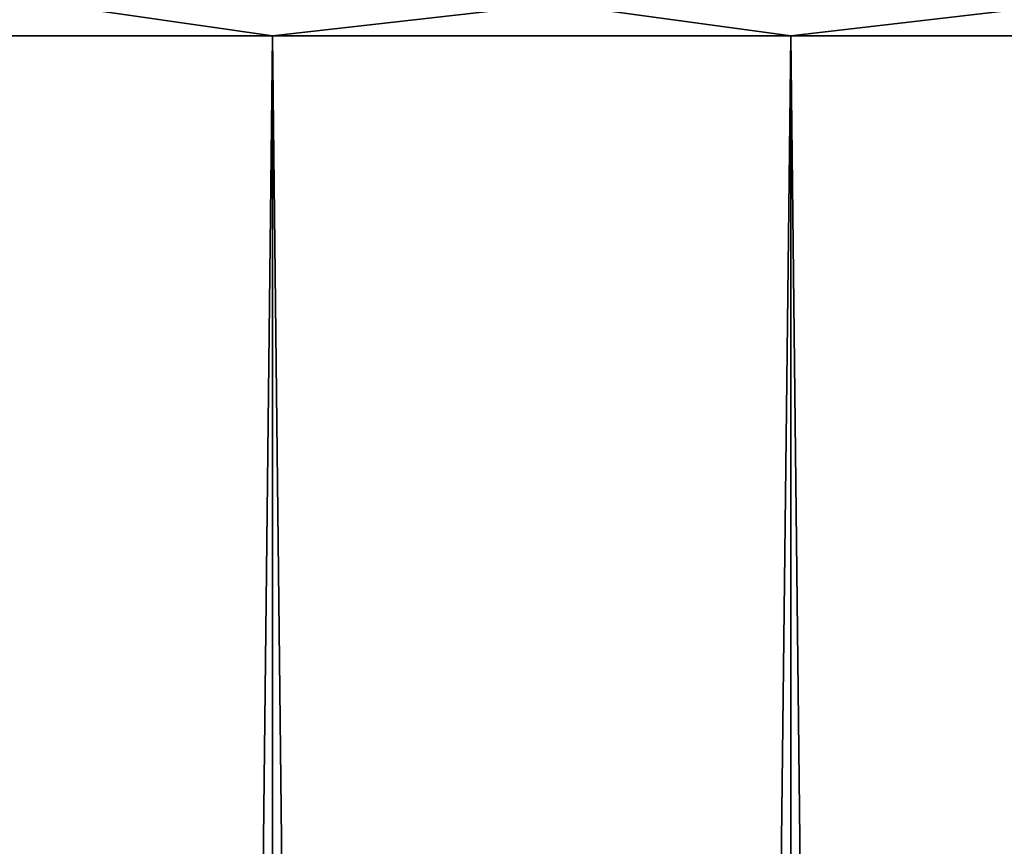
# Model space of a CAD drawing. Header units: millimetres. Extents: x -68 to 68, y 0 to 255.
# Tile 151 of 217: x -9 to -4, y 247 to 251. Entities that reach past the tile are written whole.
import ezdxf

# ---------------------------------------------------------------- set-up
doc = ezdxf.new("R2010")
doc.units = ezdxf.units.MM
doc.header["$LTSCALE"] = 41.718519
for name, color, linetype in [('82', 7, 'CONTINUOUS'), ('83', 7, 'CONTINUOUS'), ('84', 7, 'CONTINUOUS'), ('85', 7, 'CONTINUOUS')]:
    doc.layers.add(name, color=color, linetype=linetype)

msp = doc.modelspace()

# ---------------------------------------------------------------- linework, layer by layer
at = {"layer": '82', "color": 250, "linetype": 'Continuous', "true_color": 0x1c1c1c}
for points in [[(-10.1709, 251, -41.265), (-7.6608, 251, -41.8038), (-10.1709, 27.5, -41.265), (-10.1709, 251, -41.265)], [(-10.1709, 27.5, -41.265), (-7.6608, 251, -41.8038), (-7.6608, 27.5, -41.8038), (-10.1709, 27.5, -41.265)], [(-7.6608, 251, -41.8038), (-5.1228, 251, -42.1901), (-7.6608, 27.5, -41.8038), (-7.6608, 251, -41.8038)], [(-7.6608, 27.5, -41.8038), (-5.1228, 251, -42.1901), (-5.1228, 27.5, -42.1901), (-7.6608, 27.5, -41.8038)], [(-5.1228, 251, -42.1901), (-2.5661, 251, -42.4225), (-5.1228, 27.5, -42.1901), (-5.1228, 251, -42.1901)], [(-5.1228, 27.5, -42.1901), (-2.5661, 251, -42.4225), (-2.5661, 27.5, -42.4225), (-5.1228, 27.5, -42.1901)]]:
    msp.add_3dface(points, dxfattribs=at)
at = {"layer": '83', "color": 250, "linetype": 'Continuous', "true_color": 0x1c1c1c}
for points in [[(-7.6608, 251, 41.8038), (-10.1709, 251, 41.265), (-7.6608, 27.5, 41.8038), (-7.6608, 251, 41.8038)], [(-7.6608, 27.5, 41.8038), (-10.1709, 251, 41.265), (-10.1709, 27.5, 41.265), (-7.6608, 27.5, 41.8038)], [(-5.1228, 251, 42.1901), (-7.6608, 251, 41.8038), (-5.1228, 27.5, 42.1901), (-5.1228, 251, 42.1901)], [(-5.1228, 27.5, 42.1901), (-7.6608, 251, 41.8038), (-7.6608, 27.5, 41.8038), (-5.1228, 27.5, 42.1901)], [(-2.5661, 251, 42.4225), (-5.1228, 251, 42.1901), (-2.5661, 27.5, 42.4225), (-2.5661, 251, 42.4225)], [(-2.5661, 27.5, 42.4225), (-5.1228, 251, 42.1901), (-5.1228, 27.5, 42.1901), (-2.5661, 27.5, 42.4225)]]:
    msp.add_3dface(points, dxfattribs=at)
at = {"layer": '84', "color": 250, "linetype": 'Continuous', "true_color": 0x1c1c1c}
for points in [[(-10.1709, 251, 41.265), (-8.7516, 251.1564, 41.5766), (-11.1992, 251.1564, 40.9851), (-10.1709, 251, 41.265)], [(-10.1709, 251, 41.265), (-7.6608, 251, 41.8038), (-8.7516, 251.1564, 41.5766), (-10.1709, 251, 41.265)], [(-7.6608, 251, 41.8038), (-6.2732, 251.1564, 42.022), (-8.7516, 251.1564, 41.5766), (-7.6608, 251, 41.8038)], [(-7.6608, 251, 41.8038), (-5.1228, 251, 42.1901), (-6.2732, 251.1564, 42.022), (-7.6608, 251, 41.8038)], [(-5.1228, 251, 42.1901), (-3.7727, 251.1564, 42.3199), (-6.2732, 251.1564, 42.022), (-5.1228, 251, 42.1901)], [(-5.1228, 251, 42.1901), (-2.5661, 251, 42.4225), (-3.7727, 251.1564, 42.3199), (-5.1228, 251, 42.1901)]]:
    msp.add_3dface(points, dxfattribs=at)
at = {"layer": '85', "color": 250, "linetype": 'Continuous', "true_color": 0x1c1c1c}
for points in [[(-10.1709, 251, -41.265), (-11.1992, 251.1564, -40.9851), (-8.7516, 251.1564, -41.5766), (-10.1709, 251, -41.265)], [(-7.6608, 251, -41.8038), (-10.1709, 251, -41.265), (-8.7516, 251.1564, -41.5766), (-7.6608, 251, -41.8038)], [(-7.6608, 251, -41.8038), (-8.7516, 251.1564, -41.5766), (-6.2732, 251.1564, -42.022), (-7.6608, 251, -41.8038)], [(-5.1228, 251, -42.1901), (-7.6608, 251, -41.8038), (-6.2732, 251.1564, -42.022), (-5.1228, 251, -42.1901)], [(-5.1228, 251, -42.1901), (-6.2732, 251.1564, -42.022), (-3.7727, 251.1564, -42.3199), (-5.1228, 251, -42.1901)], [(-2.5661, 251, -42.4225), (-5.1228, 251, -42.1901), (-3.7727, 251.1564, -42.3199), (-2.5661, 251, -42.4225)]]:
    msp.add_3dface(points, dxfattribs=at)

doc.saveas('drawing.dxf')
